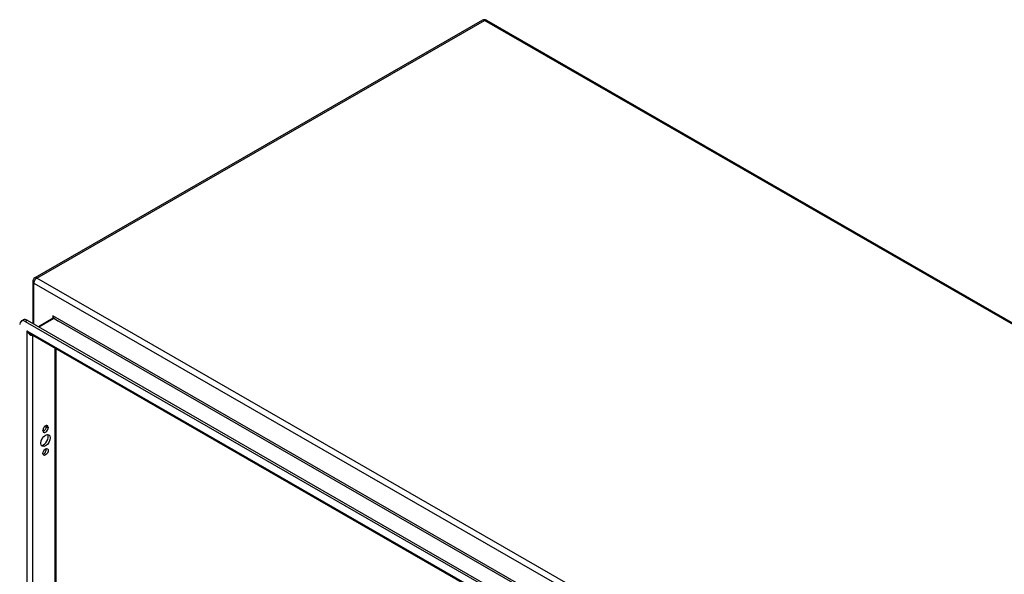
# Model space of a CAD drawing. Header units: inches. Extents: x 25 to 246, y 20 to 159.
# Tile 111 of 112: x 209 to 234, y 112 to 126. Entities that reach past the tile are written whole.
import ezdxf

# ---------------------------------------------------------------- set-up
doc = ezdxf.new("R2010")
doc.units = ezdxf.units.IN
doc.header["$MEASUREMENT"] = 0
doc.layers.add('Visible Edges(ANSI)', color=7, linetype='Continuous', lineweight=25)
doc.layers.add('Visible Tangent Edges(ANSI)', color=7, linetype='Continuous', lineweight=25)

msp = doc.modelspace()

# ---------------------------------------------------------------- linework, layer by layer
at = {"layer": 'Visible Edges(ANSI)'}
for p, q in [((220.984, 125.622), (209.81, 119.187)), ((221.083, 125.622), (246.398, 111.044)), ((209.761, 119.102), (209.761, 118.05)), ((209.475, 118.112), (209.523, 118.14)), ((209.573, 118.102), (234.026, 104.021)), ((209.621, 118.13), (234.074, 104.048)), ((210.268, 118.181), (209.9, 117.969)), ((233.941, 103.828), (209.7, 117.787)), ((210.339, 117.419), (210.339, 85.223)), ((210.014, 115.373), (210.014, 115.383)), ((210.098, 115.476), (210.098, 115.487)), ((210.146, 115.459), (210.146, 115.449))]:
    msp.add_line(p, q, dxfattribs=at)
at = {"layer": 'Visible Edges(ANSI)', "flags": 128}
msp.add_lwpolyline([(210.271, 118.195), (210.271, 118.189), (210.27, 118.185), (210.269, 118.182), (210.268, 118.181)], dxfattribs=at)
at = {"layer": 'Visible Edges(ANSI)'}
for centre, start, end in [((221.033, 125.536), 60.064, 119.936), ((209.86, 119.102), 119.936, 180)]:
    msp.add_arc(centre, 0.099, start, end, dxfattribs=at)
for centre, major_axis, start_param, end_param in [((209.573, 117.942), (-0.098, 0.171), 5.499721, 7.070517), ((209.621, 117.969), (-0.098, 0.171), 5.499721, 6.283185), ((210.08, 115.421), (0.0467, 0.081), 5.495853, 8.637446), ((210.032, 115.449), (0.0467, 0.081), 5.495853, 5.744197), ((210.032, 115.158), (-0.082, -0.143), 0.295117, 2.846476), ((210.08, 115.411), (-0.0467, -0.081), 5.495853, 8.637446), ((210.032, 115.438), (0.0467, 0.081), 3.680581, 5.495853), ((210.032, 114.871), (0.0467, 0.081), 3.680581, 5.744197)]:
    msp.add_ellipse(centre, major_axis=major_axis, ratio=0.578093, start_param=start_param, end_param=end_param, dxfattribs=at)
for centre, major_axis in [((210.08, 115.13), (-0.082, -0.143)), ((210.08, 114.844), (-0.0467, -0.081))]:
    msp.add_ellipse(centre, major_axis=major_axis, ratio=0.578093, dxfattribs=at)
at = {"layer": 'Visible Tangent Edges(ANSI)'}
for p, q in [((209.86, 119.183), (221.033, 125.617)), ((246.349, 111.039), (221.033, 125.617)), ((235.175, 104.604), (209.86, 119.183)), ((209.79, 119.061), (235.105, 104.483)), ((209.79, 118.033), (209.79, 119.061)), ((234.633, 104.209), (210.262, 118.243)), ((210.262, 118.243), (210.262, 118.178)), ((209.573, 118.102), (209.621, 118.13)), ((209.909, 117.964), (210.284, 118.18)), ((210.284, 118.18), (210.403, 118.111)), ((234.448, 104.265), (210.403, 118.111)), ((209.614, 117.87), (233.985, 103.836)), ((209.614, 117.87), (209.614, 84.787)), ((209.754, 117.756), (209.754, 84.894)), ((210.31, 117.436), (210.31, 85.214)), ((210.098, 115.487), (210.146, 115.459)), ((210.098, 115.476), (210.146, 115.449))]:
    msp.add_line(p, q, dxfattribs=at)
at = {"layer": 'Visible Tangent Edges(ANSI)', "flags": 128}
for points in [[(210.284, 118.18), (210.286, 118.181), (210.287, 118.182), (210.288, 118.184), (210.289, 118.186), (210.289, 118.188), (210.289, 118.191), (210.289, 118.193), (210.289, 118.196), (210.288, 118.199), (210.287, 118.202), (210.286, 118.204), (210.285, 118.207), (210.284, 118.21), (210.282, 118.213), (210.281, 118.216), (210.279, 118.219), (210.277, 118.222), (210.275, 118.225), (210.273, 118.228), (210.271, 118.231), (210.269, 118.234), (210.267, 118.237), (210.264, 118.24), (210.262, 118.243)], [(210.262, 118.243), (210.263, 118.241), (210.263, 118.239), (210.264, 118.237), (210.265, 118.235), (210.265, 118.233), (210.266, 118.231), (210.266, 118.229), (210.267, 118.227), (210.267, 118.225), (210.268, 118.223), (210.268, 118.221), (210.269, 118.219), (210.269, 118.217), (210.269, 118.215), (210.27, 118.213), (210.27, 118.211), (210.27, 118.209), (210.27, 118.206), (210.271, 118.204), (210.271, 118.202), (210.271, 118.2), (210.271, 118.198), (210.271, 118.196), (210.271, 118.195)]]:
    msp.add_lwpolyline(points, dxfattribs=at)
at = {"layer": 'Visible Tangent Edges(ANSI)'}
for centre, major_axis, ratio, start_param, end_param in [((221.033, 125.536), (-0.0494, 0.0858), 0.578093, 5.499721, 6.283185), ((221.033, 125.536), (0.0494, 0.0858), 0.578093, 0, 0.783464), ((209.86, 119.102), (0.0494, 0.0858), 0.578093, 0.783464, 2.354261), ((209.86, 119.102), (-0.0494, 0.0858), 0.578093, 5.499721, 6.283185), ((209.86, 119.102), (-0.099, 0), 0.575862, 0, 0.785398), ((210.284, 118.154), (-0.0155, 0.0269), 0.578093, 5.499721, 6.283185), ((209.684, 117.91), (0.095, -0.132), 0.494861, 4.660263, 5.447595), ((209.684, 117.91), (0.066, -0.148), 0.494835, 4.763011, 6.227417)]:
    msp.add_ellipse(centre, major_axis=major_axis, ratio=ratio, start_param=start_param, end_param=end_param, dxfattribs=at)

doc.saveas('drawing.dxf')
